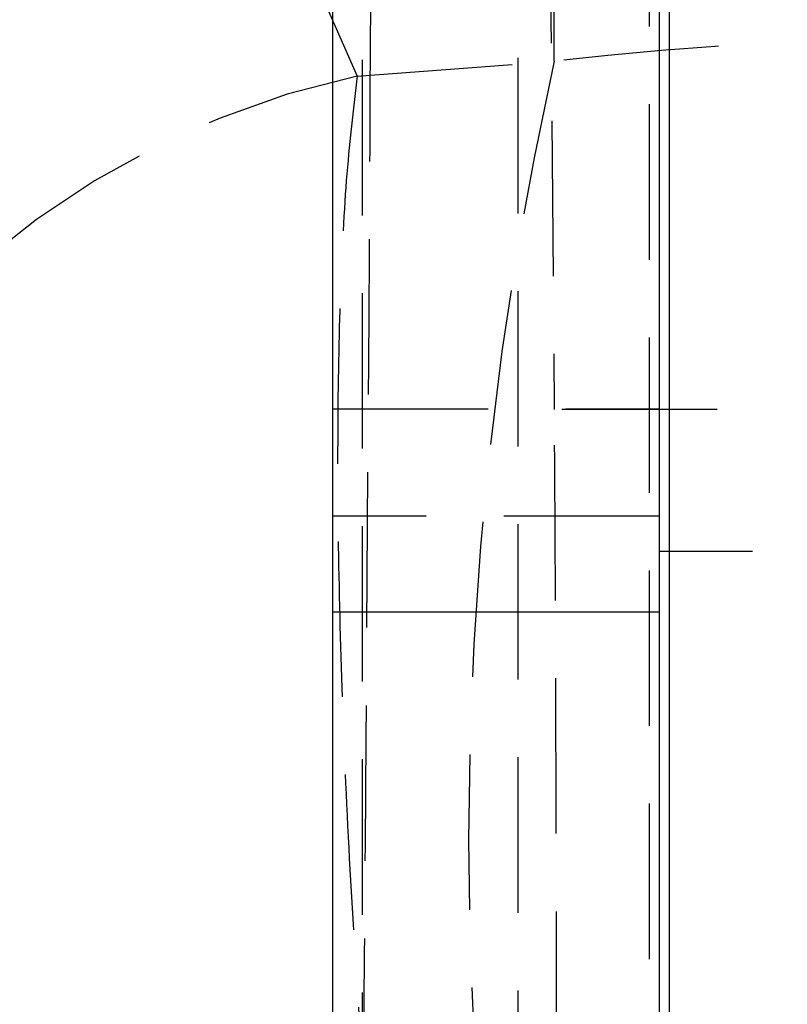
# Model space of a CAD drawing. Extents: x 35 to 288, y 10 to 210.
# Tile 30 of 37: x 267 to 272, y 190 to 196. Entities that reach past the tile are written whole.
import ezdxf

# ---------------------------------------------------------------- set-up
doc = ezdxf.new("R2010")
doc.units = 0
doc.header["$LTSCALE"] = 0.75
doc.linetypes.add('HIDDEN', pattern=[1.905, 1.27, -0.635])
doc.layers.get('0').update_dxf_attribs({"linetype": 'CONTINUOUS'})

msp = doc.modelspace()

# ---------------------------------------------------------------- linework, layer by layer
at = {"color": 7, "linetype": 'CONTINUOUS'}
for p, q in [((269.0837, 192.6348), (269.0837, 201.2962)), ((271.0837, 201.2962), (271.0837, 192.6348)), ((271.1441, 200.3414), (271.1441, 187.3619)), ((269.0837, 192.6348), (271.0837, 192.6348)), ((269.0837, 187.0998), (269.0837, 192.6348)), ((271.0837, 192.6348), (271.0837, 187.0998))]:
    msp.add_line(p, q, dxfattribs=at)
at = {"color": 7, "linetype": 'HIDDEN'}
for p, q in [((270.44, 196.0087), (270.44, 200.9085)), ((267.2761, 200.3506), (269.2337, 195.9176)), ((269.2647, 200.3029), (269.2647, 187.3235)), ((271.0234, 200.0314), (271.0234, 187.0519)), ((270.2167, 198.8864), (270.2167, 188.0875)), ((270.4129, 197.072), (270.4411, 193.8747)), ((269.2337, 195.9176), (270.44, 196.0087)), ((269.0837, 193.8792), (271.0837, 193.8792)), ((275.7263, 193.8747), (270.4411, 193.8747)), ((271.0837, 193.2211), (269.0837, 193.2211)), ((273.0837, 193.0048), (271.0837, 193.0048))]:
    msp.add_line(p, q, dxfattribs=at)
for centre, radius, start, end in [((268.3722, 195.2605), 5.2068, 102.15282, 177.84977), ((291.8928, 191.2355), 21.9774, 167.45631, 192.54369), ((270.3293, 190.8279), 5.2063, 102.14821, 177.86187)]:
    msp.add_arc(centre, radius, start, end, dxfattribs=at)
for centre, major_axis, ratio, start_param, end_param in [((273.0837, 186.3479), (15.225, 0), 0.644323, 1.396263, 1.745329), ((270.4305, 188.4426), (-0.0015, 6.09), 0.004356, 4.219277, 5.814098)]:
    msp.add_ellipse(centre, major_axis=major_axis, ratio=ratio, start_param=start_param, end_param=end_param, dxfattribs=at)
for points, knots in [([(269.2623, 188.2513), (269.2751, 190.0004), (269.3008, 193.4929), (269.3209, 196.9853), (269.3309, 198.7286)], [0, 0, 0, 0, 0.500831, 1, 1, 1, 1]), ([(269.2337, 195.9176), (269.2109, 195.7284), (269.1652, 195.3499), (269.126, 194.6046), (269.1099, 193.7522), (269.1179, 192.8078), (269.1498, 191.7894), (269.2045, 190.7154), (269.282, 189.6062), (269.3803, 188.4942), (269.4958, 187.4083), (269.5845, 186.7369), (269.6288, 186.4012)], [0, 0, 0, 0, 0.101434, 0.202865, 0.302212, 0.401556, 0.50008, 0.598601, 0.699298, 0.799995, 0.899997, 1, 1, 1, 1])]:
    msp.add_open_spline(points, degree=3, knots=knots, dxfattribs=at)

doc.saveas('drawing.dxf')
